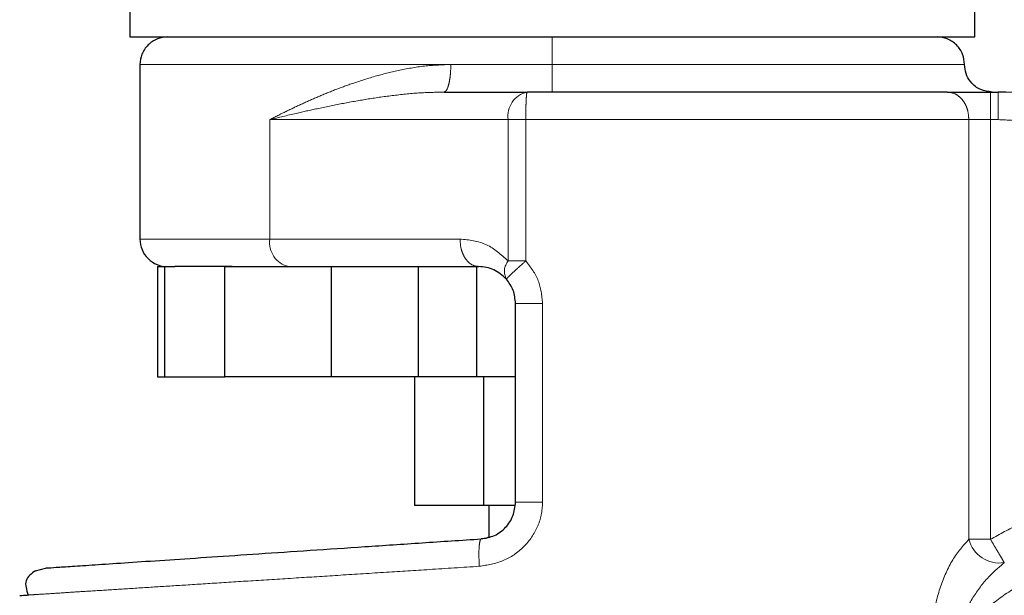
# Model space of a CAD drawing. Header units: millimetres. Extents: x 19 to 255, y 64 to 156.
# Tile 44 of 76: x 164.45 to 166.31, y 64.6 to 65.69. Entities that reach past the tile are written whole.
import ezdxf

# ---------------------------------------------------------------- set-up
doc = ezdxf.new("R2010")
doc.units = ezdxf.units.MM
doc.linetypes.add('PHANTOM', pattern=[12.7, 6.35, -1.27, 1.27, -1.27, 1.27, -1.27])

msp = doc.modelspace()

# ---------------------------------------------------------------- linework, layer by layer
at = {"color": 7, "linetype": 'Continuous', "lineweight": 25}
for p, q in [((164.6541, 65.7688), (164.6541, 65.6573)), ((166.2504, 65.6573), (166.2504, 65.7688)), ((164.6541, 65.6573), (166.2504, 65.6573)), ((164.6732, 65.6052), (164.6732, 65.2756)), ((165.2478, 65.5532), (165.4047, 65.5532)), ((166.2802, 65.5532), (166.295, 65.5532)), ((164.7062, 65.2235), (164.7062, 65.0153)), ((164.7062, 65.2235), (164.7199, 65.2235)), ((164.7199, 65.0153), (164.7199, 65.2235)), ((164.7199, 65.2235), (164.7393, 65.2235)), ((164.8338, 65.0153), (164.8338, 65.2235)), ((164.8338, 65.2235), (165.035, 65.2235)), ((165.035, 65.0153), (165.035, 65.2235)), ((165.035, 65.2235), (165.0416, 65.2235)), ((165.0416, 65.2235), (165.3134, 65.2235)), ((165.1988, 65.2235), (165.1988, 65.0153)), ((165.31, 65.0153), (165.31, 65.2235)), ((165.3828, 64.7787), (165.3828, 65.1541)), ((164.7062, 65.0153), (164.7199, 65.0153)), ((164.7199, 65.0153), (164.8338, 65.0153)), ((165.035, 65.0153), (164.8338, 65.0153)), ((165.1988, 65.0153), (165.035, 65.0153)), ((165.1918, 65.0153), (165.1918, 64.7724)), ((165.31, 65.0153), (165.1988, 65.0153)), ((165.3828, 65.0153), (165.31, 65.0153)), ((165.322, 65.0153), (165.322, 64.7724)), ((165.322, 64.7724), (165.1918, 64.7724)), ((165.3816, 64.7724), (165.322, 64.7724)), ((165.3322, 64.7724), (165.3322, 64.7131)), ((164.4757, 64.6493), (164.4945, 64.6542))]:
    msp.add_line(p, q, dxfattribs=at)
at = {"color": 8, "linetype": 'PHANTOM', "lineweight": 18}
for p, q in [((164.6732, 65.6052), (165.2606, 65.6052)), ((165.2606, 65.6052), (165.4522, 65.6052)), ((165.4522, 65.6052), (166.2313, 65.6052)), ((166.2802, 65.5532), (166.2802, 65.5011)), ((166.295, 65.5532), (166.295, 65.5011)), ((164.9187, 65.2756), (164.9187, 65.5011)), ((164.9187, 65.5011), (165.3691, 65.5011)), ((165.3691, 65.2342), (165.3691, 65.5011)), ((165.3691, 65.5011), (165.4022, 65.5011)), ((165.4022, 65.5011), (166.2394, 65.5011)), ((165.4022, 65.2342), (165.4022, 65.5011)), ((166.2394, 65.5011), (166.2394, 64.7085)), ((166.2802, 65.5011), (166.2394, 65.5011)), ((166.2802, 64.7085), (166.2802, 65.5011)), ((166.295, 65.5011), (166.2802, 65.5011)), ((164.9187, 65.2756), (164.6732, 65.2756)), ((165.2778, 65.2756), (164.9187, 65.2756)), ((165.4022, 65.2342), (165.3691, 65.2342)), ((165.4339, 64.7787), (165.4339, 65.1541)), ((165.4339, 64.7787), (165.3828, 64.7787)), ((166.2394, 64.7085), (166.2802, 64.7085))]:
    msp.add_line(p, q, dxfattribs=at)
for centre, radius, start, end in [((165.4148, 65.508), 0.0463, 102.5961, 188.5918), ((164.9644, 65.2687), 0.0463, 171.4077, 257.408), ((165.3921, 65.2145), 0.0303, 139.4476, 208.9533), ((166.297, 64.723), 0.0593, 194.1103, 279.1071)]:
    msp.add_arc(centre, radius, start, end, dxfattribs=at)
at = {"color": 7, "linetype": 'Continuous', "lineweight": 25}
for centre, radius, start, end in [((166.295, 65.2062), 0.347, 18, 90), ((164.7253, 65.2756), 0.0521, 179.9999, 270), ((166.5453, 64.2623), 0.4685, 209.1217, 56.7142)]:
    msp.add_arc(centre, radius, start, end, dxfattribs=at)
for points, knots in [([(164.7253, 65.6573), (164.7187, 65.6566), (164.7086, 65.6555), (164.6965, 65.649), (164.6882, 65.6423), (164.6815, 65.634), (164.675, 65.6219), (164.6739, 65.6118), (164.6732, 65.6052)], [0, 0, 0, 0, 0.239452, 0.368346, 0.499989, 0.631635, 0.760541, 1, 1, 1, 1]), ([(166.2313, 65.6052), (166.2306, 65.6118), (166.2295, 65.6219), (166.223, 65.634), (166.2163, 65.6423), (166.208, 65.649), (166.1958, 65.6555), (166.1858, 65.6566), (166.1792, 65.6573)], [0, 0, 0, 0, 0.239459, 0.368365, 0.500011, 0.631654, 0.760548, 1, 1, 1, 1]), ([(166.2833, 65.5532), (166.2759, 65.5541), (166.2606, 65.556), (166.2431, 65.5701), (166.233, 65.5876), (166.2318, 65.5995), (166.2313, 65.6052)], [0, 0, 0, 0, 0.270244, 0.562426, 0.789738, 1, 1, 1, 1]), ([(166.1987, 65.5532), (166.1749, 65.5532), (166.1266, 65.5532), (166.0416, 65.5532), (165.9478, 65.5532), (165.846, 65.5532), (165.7385, 65.5532), (165.6277, 65.5532), (165.5159, 65.5532), (165.4415, 65.5532), (165.4047, 65.5532)], [0, 0, 0, 0, 0.121921, 0.246443, 0.372762, 0.5, 0.627238, 0.753555, 0.878077, 1, 1, 1, 1]), ([(166.1987, 65.5532), (166.2039, 65.5532), (166.2144, 65.5532), (166.2346, 65.5532), (166.2569, 65.5532), (166.2725, 65.5532), (166.2802, 65.5532)], [0, 0, 0, 0, 0.246821, 0.50001, 0.753187, 1, 1, 1, 1]), ([(164.8475, 65.2235), (164.831, 65.2235), (164.798, 65.2235), (164.7615, 65.2235), (164.7467, 65.2235), (164.7393, 65.2235)], [0, 0, 0, 0, 0.333196, 0.667296, 1, 1, 1, 1]), ([(165.3656, 65.1999), (165.3579, 65.2066), (165.3413, 65.2211), (165.3231, 65.2227), (165.3134, 65.2235)], [0, 0, 0, 0, 0.4666896, 1, 1, 1, 1]), ([(165.3828, 65.1541), (165.382, 65.1625), (165.3805, 65.1794), (165.3706, 65.193), (165.3656, 65.1999)], [0, 0, 0, 0, 0.499976, 1, 1, 1, 1]), ([(165.3181, 64.7094), (165.3266, 64.7109), (165.3437, 64.7139), (165.3651, 64.7301), (165.3799, 64.7525), (165.3819, 64.7699), (165.3828, 64.7787)], [0, 0, 0, 0, 0.252064, 0.501718, 0.750572, 1, 1, 1, 1]), ([(164.4945, 64.6542), (164.4958, 64.6543), (164.4984, 64.6545), (164.5195, 64.6559), (164.5529, 64.6581), (164.5994, 64.6613), (164.6578, 64.6652), (164.7276, 64.6698), (164.8076, 64.6752), (164.8967, 64.6812), (164.9938, 64.6877), (165.0973, 64.6946), (165.2057, 64.7019), (165.2806, 64.7069), (165.3181, 64.7094)], [0, 0, 0, 0, 0.083258, 0.166489, 0.249768, 0.333057, 0.41633, 0.499665, 0.583013, 0.666352, 0.749751, 0.833162, 0.916556, 1, 1, 1, 1]), ([(165.3322, 64.7124), (165.3312, 64.7119), (165.3268, 64.7099), (165.3219, 64.7096), (165.3181, 64.7094)], [0, 0, 0, 0, 0.22632, 1, 1, 1, 1]), ([(164.4757, 64.6493), (164.468, 64.6436), (164.4525, 64.6322), (164.4588, 64.613), (164.462, 64.6033)], [0, 0, 0, 0, 0.496203, 1, 1, 1, 1]), ([(164.4459, 64.6023), (164.4467, 64.6023), (164.4479, 64.6024), (164.4595, 64.6032), (164.4634, 64.6034)], [0, 0, 0, 0, 0.670658, 1, 1, 1, 1])]:
    msp.add_open_spline(points, degree=3, knots=knots, dxfattribs=at)
at = {"color": 8, "linetype": 'PHANTOM', "lineweight": 18}
for points, knots in [([(165.4522, 65.6052), (165.4522, 65.6126), (165.4522, 65.628), (165.4522, 65.6454), (165.4522, 65.6556), (165.4522, 65.6567), (165.4522, 65.6573)], [0, 0, 0, 0, 0.270263, 0.562441, 0.789735, 1, 1, 1, 1]), ([(165.2606, 65.6052), (165.245, 65.6047), (165.2121, 65.6034), (165.1653, 65.5952), (165.1185, 65.5837), (165.0777, 65.5708), (165.0408, 65.5572), (165.0088, 65.5441), (164.9783, 65.5305), (164.948, 65.5161), (164.9288, 65.5063), (164.9187, 65.5011)], [0, 0, 0, 0, 0.118148, 0.249859, 0.368596, 0.500295, 0.598809, 0.697433, 0.796023, 0.892868, 1, 1, 1, 1]), ([(165.2478, 65.5532), (165.2494, 65.5539), (165.2519, 65.555), (165.2548, 65.5614), (165.2569, 65.5682), (165.2585, 65.5765), (165.2601, 65.5886), (165.2604, 65.5987), (165.2606, 65.6052)], [0, 0, 0, 0, 0.239474, 0.36837, 0.500018, 0.631642, 0.760551, 1, 1, 1, 1]), ([(165.4522, 65.6052), (165.4522, 65.5987), (165.4522, 65.5886), (165.4522, 65.5765), (165.4522, 65.5682), (165.4522, 65.5614), (165.4522, 65.555), (165.4522, 65.5539), (165.4522, 65.5532)], [0, 0, 0, 0, 0.239457, 0.368363, 0.499989, 0.631631, 0.76055, 1, 1, 1, 1]), ([(164.9187, 65.5011), (164.9351, 65.5051), (164.9643, 65.5121), (165.0098, 65.5223), (165.0541, 65.5314), (165.1013, 65.5398), (165.1498, 65.5468), (165.1985, 65.552), (165.2319, 65.5528), (165.2478, 65.5532)], [0, 0, 0, 0, 0.165652, 0.293108, 0.439421, 0.581826, 0.722687, 0.868239, 1, 1, 1, 1]), ([(165.4047, 65.5532), (165.4044, 65.5525), (165.4039, 65.5514), (165.4033, 65.5449), (165.4029, 65.5382), (165.4026, 65.5299), (165.4022, 65.5178), (165.4022, 65.5077), (165.4022, 65.5011)], [0, 0, 0, 0, 0.239453, 0.368342, 0.499994, 0.631632, 0.760546, 1, 1, 1, 1]), ([(166.2394, 65.5011), (166.2389, 65.5077), (166.2381, 65.5178), (166.233, 65.5299), (166.2277, 65.5382), (166.2212, 65.5449), (166.2117, 65.5514), (166.2038, 65.5525), (166.1987, 65.5532)], [0, 0, 0, 0, 0.239459, 0.368366, 0.499997, 0.631647, 0.760553, 1, 1, 1, 1]), ([(166.5756, 65.2973), (166.5704, 65.3112), (166.5598, 65.3394), (166.5357, 65.3787), (166.5054, 65.4148), (166.4692, 65.4458), (166.4284, 65.4707), (166.3847, 65.4884), (166.3399, 65.4992), (166.3098, 65.5005), (166.295, 65.5011)], [0, 0, 0, 0, 0.119583, 0.243691, 0.371012, 0.500001, 0.628992, 0.756314, 0.880418, 1, 1, 1, 1]), ([(165.3691, 65.2342), (165.3558, 65.246), (165.328, 65.2707), (165.295, 65.2739), (165.2778, 65.2756)], [0, 0, 0, 0, 0.47989, 1, 1, 1, 1]), ([(165.3134, 65.2235), (165.3089, 65.2242), (165.302, 65.2253), (165.2937, 65.2318), (165.288, 65.2385), (165.2834, 65.2468), (165.279, 65.259), (165.2783, 65.269), (165.2778, 65.2756)], [0, 0, 0, 0, 0.239464, 0.368374, 0.500004, 0.63165, 0.760545, 1, 1, 1, 1]), ([(165.3656, 65.1999), (165.366, 65.2005), (165.3668, 65.2018), (165.3751, 65.2098), (165.3875, 65.2212), (165.3974, 65.23), (165.4022, 65.2342)], [0, 0, 0, 0, 0.240571, 0.499976, 0.759412, 1, 1, 1, 1]), ([(165.4339, 65.1541), (165.4324, 65.1689), (165.4295, 65.1986), (165.4113, 65.2223), (165.4022, 65.2342)], [0, 0, 0, 0, 0.496852, 1, 1, 1, 1]), ([(165.4339, 65.1541), (165.4275, 65.1541), (165.4175, 65.1541), (165.4056, 65.1541), (165.3975, 65.1541), (165.3909, 65.1541), (165.3846, 65.1541), (165.3835, 65.1541), (165.3828, 65.1541)], [0, 0, 0, 0, 0.239722, 0.36852, 0.500007, 0.631465, 0.7603, 1, 1, 1, 1]), ([(166.2802, 64.7085), (166.2979, 64.7183), (166.3337, 64.738), (166.3919, 64.7594), (166.4528, 64.7744), (166.5157, 64.7818), (166.579, 64.7816), (166.6413, 64.7736), (166.7015, 64.7589), (166.7393, 64.7434), (166.758, 64.7358)], [0, 0, 0, 0, 0.1218554, 0.2463658, 0.3727146, 0.5000007, 0.6272904, 0.7536362, 0.8781489, 1, 1, 1, 1]), ([(165.3144, 64.6575), (165.3298, 64.66), (165.3606, 64.6651), (165.4002, 64.6925), (165.4228, 64.7252), (165.4325, 64.7551), (165.4335, 64.7708), (165.4339, 64.7787)], [0, 0, 0, 0, 0.249876, 0.499498, 0.74884, 0.873752, 1, 1, 1, 1]), ([(165.3144, 64.6575), (165.3141, 64.6643), (165.3134, 64.6778), (165.3139, 64.6949), (165.3155, 64.7069), (165.3172, 64.7086), (165.3181, 64.7094)], [0, 0, 0, 0, 0.250004, 0.500007, 0.750012, 1, 1, 1, 1]), ([(166.2394, 64.7085), (166.2287, 64.6965), (166.2073, 64.6725), (166.1846, 64.6193), (166.1692, 64.5612), (166.1671, 64.52), (166.166, 64.4993)], [0, 0, 0, 0, 0.2501247, 0.4993296, 0.7491248, 1, 1, 1, 1]), ([(166.3064, 64.6644), (166.3056, 64.6658), (166.3039, 64.6685), (166.2977, 64.6791), (166.2894, 64.693), (166.2832, 64.7035), (166.2802, 64.7085)], [0, 0, 0, 0, 0.2424435, 0.500408, 0.7581453, 1, 1, 1, 1]), ([(166.1817, 64.0594), (166.1909, 64.0443), (166.2101, 64.0127), (166.248, 63.9689), (166.2949, 63.9275), (166.3517, 63.8915), (166.4174, 63.8638), (166.4902, 63.8472), (166.5672, 63.8441), (166.6447, 63.8554), (166.7184, 63.881), (166.7849, 63.919), (166.8414, 63.9666), (166.8865, 64.0204), (166.9201, 64.0772), (166.943, 64.1342), (166.9564, 64.1891), (166.9623, 64.2422), (166.9616, 64.2956), (166.9534, 64.3517), (166.9362, 64.4106), (166.9082, 64.4704), (166.8684, 64.5283), (166.8167, 64.5811), (166.7542, 64.6253), (166.6832, 64.6578), (166.6072, 64.6766), (166.5303, 64.6808), (166.4562, 64.6713), (166.3881, 64.65), (166.3282, 64.6197), (166.2775, 64.583), (166.2356, 64.543), (166.2135, 64.5135), (166.2029, 64.4993)], [0, 0, 0, 0, 0.0246258, 0.0514542, 0.0805015, 0.111688, 0.1448099, 0.1795308, 0.2153762, 0.2517688, 0.2880767, 0.3236735, 0.3580059, 0.3906364, 0.4212628, 0.4497184, 0.475951, 0.4999981, 0.5240598, 0.5503075, 0.5787779, 0.6094186, 0.6420623, 0.6764046, 0.7120088, 0.7483189, 0.7847095, 0.8205493, 0.8552603, 0.8883707, 0.9195427, 0.9485755, 0.9753891, 1, 1, 1, 1]), ([(164.4634, 64.6034), (164.4667, 64.6036), (164.4764, 64.6042), (164.5046, 64.606), (164.5431, 64.6085), (164.5853, 64.6112), (164.6352, 64.6143), (164.6909, 64.6179), (164.752, 64.6217), (164.8182, 64.626), (164.8922, 64.6307), (164.9705, 64.6356), (165.0532, 64.6409), (165.1358, 64.6461), (165.2235, 64.6517), (165.2829, 64.6555), (165.3144, 64.6575)], [0, 0, 0, 0, 0.04866, 0.144303, 0.213643, 0.284263, 0.356165, 0.429349, 0.496645, 0.566616, 0.639266, 0.714592, 0.783455, 0.857281, 0.924024, 1, 1, 1, 1]), ([(166.2029, 64.4993), (166.2085, 64.5165), (166.2196, 64.5504), (166.2444, 64.5959), (166.2728, 64.6358), (166.2954, 64.655), (166.3064, 64.6644)], [0, 0, 0, 0, 0.265014, 0.521287, 0.766879, 1, 1, 1, 1])]:
    msp.add_open_spline(points, degree=3, knots=knots, dxfattribs=at)

doc.saveas('drawing.dxf')
